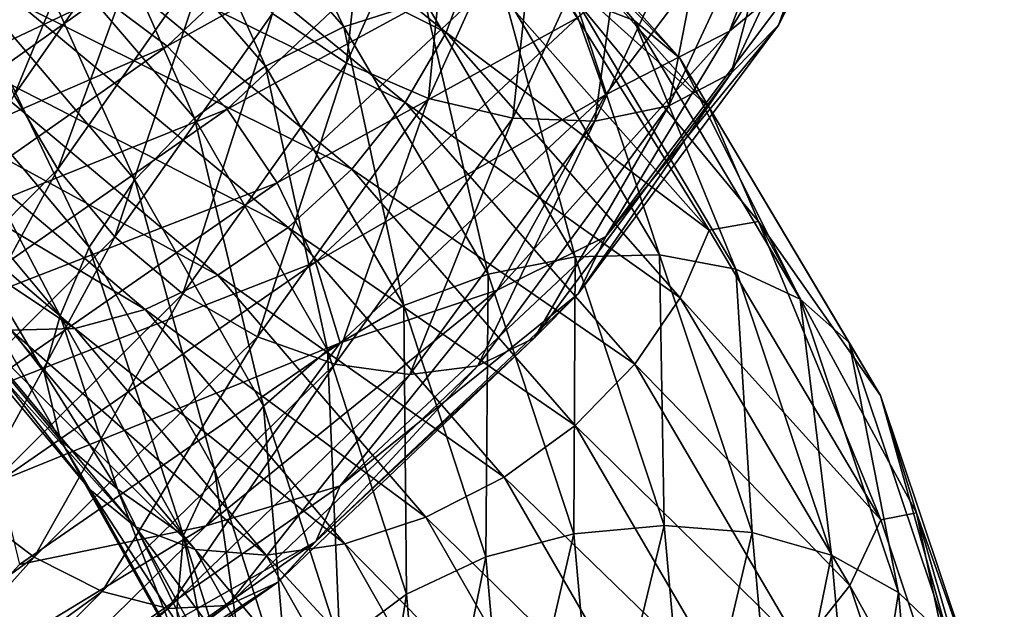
# Model space of a CAD drawing. Header units: metres. Extents: x -80 to 80, y -455 to 95.
# Tile 219 of 256: x 12 to 19, y -311 to -307. Entities that reach past the tile are written whole.
import ezdxf

# ---------------------------------------------------------------- set-up
doc = ezdxf.new("R2010")
doc.units = ezdxf.units.M
doc.layers.add('solid_501010_k_01_02', color=7, linetype='CONTINUOUS')

msp = doc.modelspace()

# ---------------------------------------------------------------- linework, layer by layer
at = {"layer": 'solid_501010_k_01_02'}
for points in [[(18.19491, -304.817078, 1112.223633), (17.226345, -306.871368, 1114.454468), (17.830286, -305.191925, 1111.872437)], [(17.446451, -306.439697, 1114.852417), (17.226345, -306.871368, 1114.454468), (18.19491, -304.817078, 1112.223633)], [(14.509925, -304.966278, 1093.316162), (16.176771, -306.836548, 1095.157104), (14.80782, -305.202972, 1092.852539)], [(15.74291, -306.667572, 1095.570435), (16.176771, -306.836548, 1095.157104), (14.509925, -304.966278, 1093.316162)], [(18.091648, -304.902863, 1114.061035), (16.868828, -306.914581, 1116.252808), (17.446451, -306.439697, 1114.852417)], [(17.44478, -305.423248, 1115.521362), (16.868828, -306.914581, 1116.252808), (18.091648, -304.902863, 1114.061035)], [(12.618161, -305.218323, 1094.940918), (14.067689, -306.881409, 1096.516235), (13.145699, -304.976257, 1094.615723)], [(14.067689, -306.881409, 1096.516235), (14.655828, -306.695068, 1096.267334), (13.145699, -304.976257, 1094.615723)], [(14.088045, -307.146301, 1112.685669), (13.548963, -306.785858, 1112.656372), (14.310763, -305.080597, 1110.963989)], [(14.880157, -305.385956, 1110.918213), (14.088045, -307.146301, 1112.685669), (14.310763, -305.080597, 1110.963989)], [(12.106928, -305.558319, 1095.177734), (13.497726, -307.168518, 1096.678223), (12.618161, -305.218323, 1094.940918)], [(12.68878, -305.197327, 1089.933838), (14.810527, -306.922333, 1091.54187), (12.434497, -305.731476, 1089.869629)], [(13.497726, -307.168518, 1096.678223), (14.067689, -306.881409, 1096.516235), (12.618161, -305.218323, 1094.940918)], [(14.999764, -306.415375, 1091.747681), (14.810527, -306.922333, 1091.54187), (12.68878, -305.197327, 1089.933838)], [(14.80782, -305.202972, 1092.852539), (16.508886, -307.109528, 1094.731689), (14.998327, -305.535614, 1092.418457)], [(16.176771, -306.836548, 1095.157104), (16.508886, -307.109528, 1094.731689), (14.80782, -305.202972, 1092.852539)], [(17.830286, -305.191925, 1111.872437), (16.88113, -307.21814, 1114.04834), (17.353327, -305.470673, 1111.552734)], [(17.226345, -306.871368, 1114.454468), (16.88113, -307.21814, 1114.04834), (17.830286, -305.191925, 1111.872437)], [(11.671695, -307.377777, 1114.344238), (11.46885, -306.824463, 1114.559326), (12.528261, -305.30603, 1113.131226)], [(12.749843, -305.835175, 1112.890747), (11.671695, -307.377777, 1114.344238), (12.528261, -305.30603, 1113.131226)], [(12.306173, -306.665314, 1119.245972), (12.78509, -307.021942, 1119.529907), (14.541734, -305.361786, 1117.851807)], [(14.541734, -305.361786, 1117.851807), (12.78509, -307.021942, 1119.529907), (15.035231, -305.773132, 1117.958862)], [(14.683082, -307.402802, 1112.813232), (14.088045, -307.146301, 1112.685669), (14.880157, -305.385956, 1110.918213)], [(15.508649, -305.583008, 1110.961426), (14.683082, -307.402802, 1112.813232), (14.880157, -305.385956, 1110.918213)], [(15.766775, -306.813568, 1117.835571), (15.96962, -307.375122, 1117.621216), (17.44478, -305.423248, 1115.521362)], [(17.44478, -305.423248, 1115.521362), (15.96962, -307.375122, 1117.621216), (16.868828, -306.914581, 1116.252808)], [(17.353327, -305.470673, 1111.552734), (16.429562, -307.457153, 1113.659668), (16.784792, -305.630707, 1111.286377)], [(16.88113, -307.21814, 1114.04834), (16.429562, -307.457153, 1113.659668), (17.353327, -305.470673, 1111.552734)], [(14.998327, -305.535614, 1092.418457), (16.721279, -307.467773, 1094.319458), (15.466304, -306.340332, 1092.422119)], [(16.508886, -307.109528, 1094.731689), (16.721279, -307.467773, 1094.319458), (14.998327, -305.535614, 1092.418457)], [(11.644145, -305.981812, 1095.305908), (12.98178, -307.545105, 1096.737427), (12.106928, -305.558319, 1095.177734)], [(12.98178, -307.545105, 1096.737427), (13.497726, -307.168518, 1096.678223), (12.106928, -305.558319, 1095.177734)], [(15.296668, -307.546295, 1113.026611), (14.683082, -307.402802, 1112.813232), (15.508649, -305.583008, 1110.961426)], [(16.156736, -305.666382, 1111.08667), (15.296668, -307.546295, 1113.026611), (15.508649, -305.583008, 1110.961426)], [(15.891292, -307.567444, 1113.31311), (15.296668, -307.546295, 1113.026611), (16.156736, -305.666382, 1111.08667)], [(16.784792, -305.630707, 1111.286377), (15.891292, -307.567444, 1113.31311), (16.156736, -305.666382, 1111.08667)], [(16.429562, -307.457153, 1113.659668), (15.891292, -307.567444, 1113.31311), (16.784792, -305.630707, 1111.286377)], [(12.434497, -305.731476, 1089.869629), (14.513724, -307.432404, 1091.436157), (12.101875, -306.24762, 1089.925049)], [(14.810527, -306.922333, 1091.54187), (14.513724, -307.432404, 1091.436157), (12.434497, -305.731476, 1089.869629)], [(12.78509, -307.021942, 1119.529907), (13.218972, -307.479004, 1119.699951), (15.035231, -305.773132, 1117.958862)], [(15.035231, -305.773132, 1117.958862), (13.218972, -307.479004, 1119.699951), (15.449589, -306.268097, 1117.95105)], [(11.988881, -307.916656, 1114.224487), (11.671695, -307.377777, 1114.344238), (12.749843, -305.835175, 1112.890747)], [(13.09633, -306.338806, 1112.728516), (11.988881, -307.916656, 1114.224487), (12.749843, -305.835175, 1112.890747)], [(11.255904, -306.467682, 1095.315552), (12.54894, -307.992615, 1096.68811), (11.644145, -305.981812, 1095.305908)], [(12.54894, -307.992615, 1096.68811), (12.98178, -307.545105, 1096.737427), (11.644145, -305.981812, 1095.305908)], [(12.101875, -306.24762, 1089.925049), (14.125484, -307.914825, 1091.439575), (11.70539, -306.71402, 1090.105469)], [(14.513724, -307.432404, 1091.436157), (14.125484, -307.914825, 1091.439575), (12.101875, -306.24762, 1089.925049)], [(11.333741, -306.310669, 1118.429688), (9.454122, -307.673248, 1119.640503), (11.812326, -306.423553, 1118.87146)], [(13.218972, -307.479004, 1119.699951), (13.583276, -308.013977, 1119.743652), (15.449589, -306.268097, 1117.95105)], [(15.449589, -306.268097, 1117.95105), (13.583276, -308.013977, 1119.743652), (15.766775, -306.813568, 1117.835571)], [(12.403239, -308.408203, 1114.209717), (11.988881, -307.916656, 1114.224487), (13.09633, -306.338806, 1112.728516)], [(13.548963, -306.785858, 1112.656372), (12.403239, -308.408203, 1114.209717), (13.09633, -306.338806, 1112.728516)], [(15.466304, -306.340332, 1092.422119), (16.722881, -308.358826, 1093.637573), (14.999764, -306.415375, 1091.747681)], [(15.466304, -306.340332, 1092.422119), (17.08164, -308.296295, 1094.34668), (16.722881, -308.358826, 1093.637573)], [(16.721279, -307.467773, 1094.319458), (17.08164, -308.296295, 1094.34668), (15.466304, -306.340332, 1092.422119)], [(9.454122, -307.673248, 1119.640503), (9.853336, -307.826599, 1120.144897), (11.812326, -306.423553, 1118.87146)], [(11.812326, -306.423553, 1118.87146), (9.853336, -307.826599, 1120.144897), (12.306173, -306.665314, 1119.245972)], [(10.959101, -306.984589, 1095.213013), (12.218041, -308.481323, 1096.539063), (11.255904, -306.467682, 1095.315552)], [(12.218041, -308.481323, 1096.539063), (12.54894, -307.992615, 1096.68811), (11.255904, -306.467682, 1095.315552)], [(14.999764, -306.415375, 1091.747681), (16.722881, -308.358826, 1093.637573), (14.810527, -306.922333, 1091.54187)], [(17.446451, -306.439697, 1114.852417), (15.971149, -308.403992, 1116.940918), (17.226345, -306.871368, 1114.454468)], [(16.868828, -306.914581, 1116.252808), (15.971149, -308.403992, 1116.940918), (17.446451, -306.439697, 1114.852417)], [(9.853336, -307.826599, 1120.144897), (10.265283, -308.111023, 1120.583008), (12.306173, -306.665314, 1119.245972)], [(12.306173, -306.665314, 1119.245972), (10.265283, -308.111023, 1120.583008), (12.78509, -307.021942, 1119.529907)], [(14.655828, -306.695068, 1096.267334), (15.748488, -308.552399, 1098.090332), (15.226185, -306.620239, 1095.946899)], [(15.226185, -306.620239, 1095.946899), (16.361368, -308.538361, 1097.849121), (15.74291, -306.667572, 1095.570435)], [(15.748488, -308.552399, 1098.090332), (16.361368, -308.538361, 1097.849121), (15.226185, -306.620239, 1095.946899)], [(15.74291, -306.667572, 1095.570435), (16.916618, -308.642303, 1097.542847), (16.176771, -306.836548, 1095.157104)], [(16.361368, -308.538361, 1097.849121), (16.916618, -308.642303, 1097.542847), (15.74291, -306.667572, 1095.570435)], [(11.70539, -306.71402, 1090.105469), (13.662701, -308.339355, 1091.559814), (11.267395, -307.10675, 1090.399536)], [(14.125484, -307.914825, 1091.439575), (13.662701, -308.339355, 1091.559814), (11.70539, -306.71402, 1090.105469)], [(14.067689, -306.881409, 1096.516235), (15.116501, -308.67746, 1098.256226), (14.655828, -306.695068, 1096.267334)], [(15.116501, -308.67746, 1098.256226), (15.748488, -308.552399, 1098.090332), (14.655828, -306.695068, 1096.267334)], [(12.896736, -308.820251, 1114.308838), (12.403239, -308.408203, 1114.209717), (13.548963, -306.785858, 1112.656372)], [(14.088045, -307.146301, 1112.685669), (12.896736, -308.820251, 1114.308838), (13.548963, -306.785858, 1112.656372)], [(13.583276, -308.013977, 1119.743652), (13.862146, -308.591949, 1119.665649), (15.766775, -306.813568, 1117.835571)], [(15.766775, -306.813568, 1117.835571), (13.862146, -308.591949, 1119.665649), (15.96962, -307.375122, 1117.621216)], [(13.497726, -307.168518, 1096.678223), (14.504045, -308.906281, 1098.336548), (14.067689, -306.881409, 1096.516235)], [(14.504045, -308.906281, 1098.336548), (15.116501, -308.67746, 1098.256226), (14.067689, -306.881409, 1096.516235)], [(17.226345, -306.871368, 1114.454468), (15.769657, -308.821472, 1116.507935), (16.88113, -307.21814, 1114.04834)], [(15.971149, -308.403992, 1116.940918), (15.769657, -308.821472, 1116.507935), (17.226345, -306.871368, 1114.454468)], [(16.176771, -306.836548, 1095.157104), (17.382826, -308.860687, 1097.186523), (16.508886, -307.109528, 1094.731689)], [(16.916618, -308.642303, 1097.542847), (17.382826, -308.860687, 1097.186523), (16.176771, -306.836548, 1095.157104)], [(14.810527, -306.922333, 1091.54187), (16.511906, -308.850586, 1093.399292), (14.513724, -307.432404, 1091.436157)], [(16.722881, -308.358826, 1093.637573), (16.511906, -308.850586, 1093.399292), (14.810527, -306.922333, 1091.54187)], [(16.868828, -306.914581, 1116.252808), (15.181004, -308.794678, 1118.227661), (15.971149, -308.403992, 1116.940918)], [(15.96962, -307.375122, 1117.621216), (15.181004, -308.794678, 1118.227661), (16.868828, -306.914581, 1116.252808)], [(10.265283, -308.111023, 1120.583008), (10.664774, -308.509979, 1120.927734), (12.78509, -307.021942, 1119.529907)], [(12.78509, -307.021942, 1119.529907), (10.664774, -308.509979, 1120.927734), (13.218972, -307.479004, 1119.699951)], [(10.769863, -307.500214, 1095.006226), (12.007065, -308.980408, 1096.301025), (10.959101, -306.984589, 1095.213013)], [(12.007065, -308.980408, 1096.301025), (12.218041, -308.481323, 1096.539063), (10.959101, -306.984589, 1095.213013)], [(11.267395, -307.10675, 1090.399536), (13.151466, -308.684479, 1091.788818), (10.815433, -307.406891, 1090.784546)], [(13.662701, -308.339355, 1091.559814), (13.151466, -308.684479, 1091.788818), (11.267395, -307.10675, 1090.399536)], [(16.508886, -307.109528, 1094.731689), (17.739702, -309.173615, 1096.802734), (16.721279, -307.467773, 1094.319458)], [(17.382826, -308.860687, 1097.186523), (17.739702, -309.173615, 1096.802734), (16.508886, -307.109528, 1094.731689)], [(13.441455, -309.132599, 1114.514526), (12.896736, -308.820251, 1114.308838), (14.088045, -307.146301, 1112.685669)], [(12.98178, -307.545105, 1096.737427), (13.949634, -309.231232, 1098.320679), (13.497726, -307.168518, 1096.678223)], [(14.683082, -307.402802, 1112.813232), (13.441455, -309.132599, 1114.514526), (14.088045, -307.146301, 1112.685669)], [(13.949634, -309.231232, 1098.320679), (14.504045, -308.906281, 1098.336548), (13.497726, -307.168518, 1096.678223)], [(16.88113, -307.21814, 1114.04834), (15.453633, -309.141785, 1116.050781), (16.429562, -307.457153, 1113.659668)], [(15.769657, -308.821472, 1116.507935), (15.453633, -309.141785, 1116.050781), (16.88113, -307.21814, 1114.04834)], [(11.988881, -307.916656, 1114.224487), (10.540623, -309.37912, 1115.535522), (11.671695, -307.377777, 1114.344238)], [(14.003156, -309.332458, 1114.809814), (13.441455, -309.132599, 1114.514526), (14.683082, -307.402802, 1112.813232)], [(13.862146, -308.591949, 1119.665649), (14.040487, -309.176636, 1119.473022), (15.96962, -307.375122, 1117.621216)], [(15.296668, -307.546295, 1113.026611), (14.003156, -309.332458, 1114.809814), (14.683082, -307.402802, 1112.813232)], [(15.96962, -307.375122, 1117.621216), (14.040487, -309.176636, 1119.473022), (15.181004, -308.794678, 1118.227661)], [(10.815433, -307.406891, 1090.784546), (12.623929, -308.934418, 1092.10791), (10.377134, -307.595306, 1091.237671)], [(13.151466, -308.684479, 1091.788818), (12.623929, -308.934418, 1092.10791), (10.815433, -307.406891, 1090.784546)], [(14.513724, -307.432404, 1091.436157), (16.181007, -309.333038, 1093.246704), (14.125484, -307.914825, 1091.439575)], [(16.511906, -308.850586, 1093.399292), (16.181007, -309.333038, 1093.246704), (14.513724, -307.432404, 1091.436157)], [(16.429562, -307.457153, 1113.659668), (15.04025, -309.343445, 1115.5979), (15.891292, -307.567444, 1113.31311)], [(15.453633, -309.141785, 1116.050781), (15.04025, -309.343445, 1115.5979), (16.429562, -307.457153, 1113.659668)], [(16.721279, -307.467773, 1094.319458), (17.96793, -309.560059, 1096.414551), (17.08164, -308.296295, 1094.34668)], [(17.739702, -309.173615, 1096.802734), (17.96793, -309.560059, 1096.414551), (16.721279, -307.467773, 1094.319458)], [(10.664774, -308.509979, 1120.927734), (11.0267, -309.006561, 1121.151611), (13.218972, -307.479004, 1119.699951)], [(10.769863, -307.500214, 1095.006226), (11.257092, -308.577148, 1095.223145), (11.890057, -309.390472, 1095.933594)], [(10.769863, -307.500214, 1095.006226), (11.890057, -309.390472, 1095.933594), (12.007065, -308.980408, 1096.301025)], [(13.218972, -307.479004, 1119.699951), (11.0267, -309.006561, 1121.151611), (13.583276, -308.013977, 1119.743652)], [(12.54894, -307.992615, 1096.68811), (13.484523, -309.636536, 1098.206909), (12.98178, -307.545105, 1096.737427)], [(13.484523, -309.636536, 1098.206909), (13.949634, -309.231232, 1098.320679), (12.98178, -307.545105, 1096.737427)], [(10.377134, -307.595306, 1091.237671), (12.112341, -309.073334, 1092.498047), (9.98005, -307.653046, 1091.735596)], [(12.623929, -308.934418, 1092.10791), (12.112341, -309.073334, 1092.498047), (10.377134, -307.595306, 1091.237671)], [(14.547497, -309.406982, 1115.17688), (14.003156, -309.332458, 1114.809814), (15.296668, -307.546295, 1113.026611)], [(15.891292, -307.567444, 1113.31311), (14.547497, -309.406982, 1115.17688), (15.296668, -307.546295, 1113.026611)], [(15.04025, -309.343445, 1115.5979), (14.547497, -309.406982, 1115.17688), (15.891292, -307.567444, 1113.31311)], [(12.112341, -309.073334, 1092.498047), (11.648859, -309.085358, 1092.939941), (9.98005, -307.653046, 1091.735596)], [(10.904926, -309.910828, 1115.572021), (10.540623, -309.37912, 1115.535522), (11.988881, -307.916656, 1114.224487)], [(12.403239, -308.408203, 1114.209717), (10.904926, -309.910828, 1115.572021), (11.988881, -307.916656, 1114.224487)], [(14.125484, -307.914825, 1091.439575), (15.748166, -309.776886, 1093.191162), (13.662701, -308.339355, 1091.559814)], [(16.181007, -309.333038, 1093.246704), (15.748166, -309.776886, 1093.191162), (14.125484, -307.914825, 1091.439575)], [(11.0267, -309.006561, 1121.151611), (11.330586, -309.57608, 1121.239014), (13.583276, -308.013977, 1119.743652)], [(13.583276, -308.013977, 1119.743652), (11.330586, -309.57608, 1121.239014), (13.862146, -308.591949, 1119.665649)], [(12.218041, -308.481323, 1096.539063), (13.128954, -310.094208, 1098.007324), (12.54894, -307.992615, 1096.68811)], [(13.128954, -310.094208, 1098.007324), (13.484523, -309.636536, 1098.206909), (12.54894, -307.992615, 1096.68811)], [(17.08164, -308.296295, 1094.34668), (17.96965, -310.463531, 1095.720581), (16.722881, -308.358826, 1093.637573)], [(17.08164, -308.296295, 1094.34668), (18.228666, -310.411621, 1096.459351), (17.96965, -310.463531, 1095.720581)], [(17.96793, -309.560059, 1096.414551), (18.228666, -310.411621, 1096.459351), (17.08164, -308.296295, 1094.34668)], [(10.7713, -308.395142, 1094.323975), (12.008667, -309.883087, 1095.610229), (11.257092, -308.577148, 1095.223145)], [(12.221059, -310.243011, 1095.190796), (12.008667, -309.883087, 1095.610229), (10.7713, -308.395142, 1094.323975)], [(10.961808, -308.730865, 1093.881592), (12.221059, -310.243011, 1095.190796), (10.7713, -308.395142, 1094.323975)], [(13.662701, -308.339355, 1091.559814), (15.232221, -310.153412, 1093.243164), (13.151466, -308.684479, 1091.788818)], [(15.748166, -309.776886, 1093.191162), (15.232221, -310.153412, 1093.243164), (13.662701, -308.339355, 1091.559814)], [(15.971149, -308.403992, 1116.940918), (14.041833, -310.216492, 1118.782349), (15.769657, -308.821472, 1116.507935)], [(15.181004, -308.794678, 1118.227661), (14.041833, -310.216492, 1118.782349), (15.971149, -308.403992, 1116.940918)], [(16.722881, -308.358826, 1093.637573), (17.96965, -310.463531, 1095.720581), (16.511906, -308.850586, 1093.399292)], [(11.338809, -310.369537, 1115.733398), (10.904926, -309.910828, 1115.572021), (12.403239, -308.408203, 1114.209717)], [(12.896736, -308.820251, 1114.308838), (11.338809, -310.369537, 1115.733398), (12.403239, -308.408203, 1114.209717)], [(12.007065, -308.980408, 1096.301025), (12.902248, -310.575134, 1097.735229), (12.218041, -308.481323, 1096.539063)], [(12.902248, -310.575134, 1097.735229), (13.128954, -310.094208, 1098.007324), (12.218041, -308.481323, 1096.539063)], [(15.748488, -308.552399, 1098.090332), (16.395506, -310.504486, 1100.024292), (16.361368, -308.538361, 1097.849121)], [(16.361368, -308.538361, 1097.849121), (17.033566, -310.555023, 1099.866455), (16.916618, -308.642303, 1097.542847)], [(16.395506, -310.504486, 1100.024292), (17.033566, -310.555023, 1099.866455), (16.361368, -308.538361, 1097.849121)], [(12.008667, -309.883087, 1095.610229), (11.890057, -309.390472, 1095.933594), (11.257092, -308.577148, 1095.223145)], [(11.330586, -309.57608, 1121.239014), (11.563209, -310.182098, 1121.192993), (13.862146, -308.591949, 1119.665649)], [(13.862146, -308.591949, 1119.665649), (11.563209, -310.182098, 1121.192993), (14.040487, -309.176636, 1119.473022)], [(15.116501, -308.67746, 1098.256226), (15.737553, -310.564362, 1100.102783), (15.748488, -308.552399, 1098.090332)], [(15.737553, -310.564362, 1100.102783), (16.395506, -310.504486, 1100.024292), (15.748488, -308.552399, 1098.090332)], [(13.151466, -308.684479, 1091.788818), (14.662258, -310.443939, 1093.398438), (12.623929, -308.934418, 1092.10791)], [(15.232221, -310.153412, 1093.243164), (14.662258, -310.443939, 1093.398438), (13.151466, -308.684479, 1091.788818)], [(14.504045, -308.906281, 1098.336548), (15.099935, -310.731232, 1100.096924), (15.116501, -308.67746, 1098.256226)], [(15.099935, -310.731232, 1100.096924), (15.737553, -310.564362, 1100.102783), (15.116501, -308.67746, 1098.256226)], [(16.916618, -308.642303, 1097.542847), (17.611628, -310.719177, 1099.634277), (17.382826, -308.860687, 1097.186523)], [(17.033566, -310.555023, 1099.866455), (17.611628, -310.719177, 1099.634277), (16.916618, -308.642303, 1097.542847)], [(12.553175, -310.514099, 1094.758423), (12.221059, -310.243011, 1095.190796), (10.961808, -308.730865, 1093.881592)], [(11.259703, -308.966431, 1093.410645), (12.553175, -310.514099, 1094.758423), (10.961808, -308.730865, 1093.881592)], [(11.817725, -310.732361, 1116.009155), (11.338809, -310.369537, 1115.733398), (12.896736, -308.820251, 1114.308838)], [(13.441455, -309.132599, 1114.514526), (11.817725, -310.732361, 1116.009155), (12.896736, -308.820251, 1114.308838)], [(15.181004, -308.794678, 1118.227661), (13.066699, -310.506836, 1119.93103), (14.041833, -310.216492, 1118.782349)], [(14.040487, -309.176636, 1119.473022), (13.066699, -310.506836, 1119.93103), (15.181004, -308.794678, 1118.227661)], [(15.769657, -308.821472, 1116.507935), (13.86468, -310.620972, 1118.317871), (15.453633, -309.141785, 1116.050781)], [(14.041833, -310.216492, 1118.782349), (13.86468, -310.620972, 1118.317871), (15.769657, -308.821472, 1116.507935)], [(16.511906, -308.850586, 1093.399292), (17.742945, -310.938599, 1095.447021), (16.181007, -309.333038, 1093.246704)], [(17.96965, -310.463531, 1095.720581), (17.742945, -310.938599, 1095.447021), (16.511906, -308.850586, 1093.399292)], [(17.382826, -308.860687, 1097.186523), (18.096987, -310.990082, 1099.338135), (17.739702, -309.173615, 1096.802734)], [(17.611628, -310.719177, 1099.634277), (18.096987, -310.990082, 1099.338135), (17.382826, -308.860687, 1097.186523)], [(12.987037, -310.67807, 1094.339966), (12.553175, -310.514099, 1094.758423), (11.259703, -308.966431, 1093.410645)], [(11.648859, -309.085358, 1092.939941), (12.987037, -310.67807, 1094.339966), (11.259703, -308.966431, 1093.410645)], [(12.623929, -308.934418, 1092.10791), (14.074119, -310.636353, 1093.642822), (12.112341, -309.073334, 1092.498047)], [(14.662258, -310.443939, 1093.398438), (14.074119, -310.636353, 1093.642822), (12.623929, -308.934418, 1092.10791)], [(13.949634, -309.231232, 1098.320679), (14.522745, -311.001282, 1100.001953), (14.504045, -308.906281, 1098.336548)], [(14.522745, -311.001282, 1100.001953), (15.099935, -310.731232, 1100.096924), (14.504045, -308.906281, 1098.336548)], [(12.007065, -308.980408, 1096.301025), (11.890057, -309.390472, 1095.933594), (12.4239, -310.238922, 1096.686279)], [(12.007065, -308.980408, 1096.301025), (12.4239, -310.238922, 1096.686279), (12.902248, -310.575134, 1097.735229)], [(12.112341, -309.073334, 1092.498047), (13.503761, -310.718445, 1093.961548), (11.648859, -309.085358, 1092.939941)], [(13.503761, -310.718445, 1093.961548), (12.987037, -310.67807, 1094.339966), (11.648859, -309.085358, 1092.939941)], [(14.074119, -310.636353, 1093.642822), (13.503761, -310.718445, 1093.961548), (12.112341, -309.073334, 1092.498047)], [(11.563209, -310.182098, 1121.192993), (11.711973, -310.786652, 1121.018677), (14.040487, -309.176636, 1119.473022)], [(14.040487, -309.176636, 1119.473022), (11.711973, -310.786652, 1121.018677), (13.066699, -310.506836, 1119.93103)], [(12.311573, -310.983246, 1116.377563), (11.817725, -310.732361, 1116.009155), (13.441455, -309.132599, 1114.514526)], [(14.003156, -309.332458, 1114.809814), (12.311573, -310.983246, 1116.377563), (13.441455, -309.132599, 1114.514526)], [(15.453633, -309.141785, 1116.050781), (13.586832, -310.917206, 1117.814941), (15.04025, -309.343445, 1115.5979)], [(13.86468, -310.620972, 1118.317871), (13.586832, -310.917206, 1117.814941), (15.453633, -309.141785, 1116.050781)], [(17.739702, -309.173615, 1096.802734), (18.468527, -311.345459, 1098.998169), (17.96793, -309.560059, 1096.414551)], [(18.096987, -310.990082, 1099.338135), (18.468527, -311.345459, 1098.998169), (17.739702, -309.173615, 1096.802734)], [(13.484523, -309.636536, 1098.206909), (14.038526, -311.361725, 1099.820435), (13.949634, -309.231232, 1098.320679)], [(14.038526, -311.361725, 1099.820435), (14.522745, -311.001282, 1100.001953), (13.949634, -309.231232, 1098.320679)], [(12.790157, -311.10611, 1116.816895), (12.311573, -310.983246, 1116.377563), (14.003156, -309.332458, 1114.809814)], [(14.547497, -309.406982, 1115.17688), (12.790157, -311.10611, 1116.816895), (14.003156, -309.332458, 1114.809814)], [(16.181007, -309.333038, 1093.246704), (17.387377, -311.390686, 1095.243286), (15.748166, -309.776886, 1093.191162)], [(17.742945, -310.938599, 1095.447021), (17.387377, -311.390686, 1095.243286), (16.181007, -309.333038, 1093.246704)], [(12.008667, -309.883087, 1095.610229), (12.4239, -310.238922, 1096.686279), (11.890057, -309.390472, 1095.933594)], [(15.04025, -309.343445, 1115.5979), (13.223386, -311.084961, 1117.304565), (14.547497, -309.406982, 1115.17688)], [(13.586832, -310.917206, 1117.814941), (13.223386, -311.084961, 1117.304565), (15.04025, -309.343445, 1115.5979)], [(13.223386, -311.084961, 1117.304565), (12.790157, -311.10611, 1116.816895), (14.547497, -309.406982, 1115.17688)], [(17.96793, -309.560059, 1096.414551), (18.706131, -311.761871, 1098.635254), (18.228666, -310.411621, 1096.459351)], [(18.468527, -311.345459, 1098.998169), (18.706131, -311.761871, 1098.635254), (17.96793, -309.560059, 1096.414551)], [(13.128954, -310.094208, 1098.007324), (13.668349, -311.786407, 1099.567627), (13.484523, -309.636536, 1098.206909)], [(13.668349, -311.786407, 1099.567627), (14.038526, -311.361725, 1099.820435), (13.484523, -309.636536, 1098.206909)], [(15.748166, -309.776886, 1093.191162), (16.922266, -311.792053, 1095.123535), (15.232221, -310.153412, 1093.243164)], [(17.387377, -311.390686, 1095.243286), (16.922266, -311.792053, 1095.123535), (15.748166, -309.776886, 1093.191162)], [(12.008667, -309.883087, 1095.610229), (12.90397, -311.486359, 1097.035156), (12.4239, -310.238922, 1096.686279)], [(13.132196, -311.872925, 1096.640991), (12.90397, -311.486359, 1097.035156), (12.008667, -309.883087, 1095.610229)], [(12.221059, -310.243011, 1095.190796), (13.132196, -311.872925, 1096.640991), (12.008667, -309.883087, 1095.610229)], [(12.902248, -310.575134, 1097.735229), (13.432329, -312.248016, 1099.259644), (13.128954, -310.094208, 1098.007324)], [(13.432329, -312.248016, 1099.259644), (13.668349, -311.786407, 1099.567627), (13.128954, -310.094208, 1098.007324)], [(15.232221, -310.153412, 1093.243164), (16.367853, -312.115723, 1095.101196), (14.662258, -310.443939, 1093.398438)], [(16.922266, -311.792053, 1095.123535), (16.367853, -312.115723, 1095.101196), (15.232221, -310.153412, 1093.243164)], [(14.041833, -310.216492, 1118.782349), (11.713095, -311.835693, 1120.318604), (13.86468, -310.620972, 1118.317871)], [(13.066699, -310.506836, 1119.93103), (11.713095, -311.835693, 1120.318604), (14.041833, -310.216492, 1118.782349)], [(13.489074, -312.183197, 1096.250732), (13.132196, -311.872925, 1096.640991), (12.221059, -310.243011, 1095.190796)], [(12.553175, -310.514099, 1094.758423), (13.489074, -312.183197, 1096.250732), (12.221059, -310.243011, 1095.190796)], [(12.90397, -311.486359, 1097.035156), (12.855273, -311.118134, 1097.474609), (12.4239, -310.238922, 1096.686279)], [(12.902248, -310.575134, 1097.735229), (12.4239, -310.238922, 1096.686279), (12.855273, -311.118134, 1097.474609)], [(11.817725, -310.732361, 1116.009155), (9.85784, -312.166748, 1117.248413), (11.338809, -310.369537, 1115.733398)], [(14.662258, -310.443939, 1093.398438), (15.755398, -312.346161, 1095.176147), (14.074119, -310.636353, 1093.642822)], [(16.367853, -312.115723, 1095.101196), (15.755398, -312.346161, 1095.176147), (14.662258, -310.443939, 1093.398438)], [(17.96965, -310.463531, 1095.720581), (18.707922, -312.678528, 1097.928589), (17.742945, -310.938599, 1095.447021)], [(18.228666, -310.411621, 1096.459351), (18.707922, -312.678528, 1097.928589), (17.96965, -310.463531, 1095.720581)], [(18.228666, -310.411621, 1096.459351), (18.866436, -312.621429, 1098.678467), (18.707922, -312.678528, 1097.928589)], [(18.706131, -311.761871, 1098.635254), (18.866436, -312.621429, 1098.678467), (18.228666, -310.411621, 1096.459351)], [(13.066699, -310.506836, 1119.93103), (10.585209, -312.014557, 1121.31189), (11.713095, -311.835693, 1120.318604)], [(11.711973, -310.786652, 1121.018677), (10.585209, -312.014557, 1121.31189), (13.066699, -310.506836, 1119.93103)], [(13.955281, -312.396729, 1095.889038), (13.489074, -312.183197, 1096.250732), (12.553175, -310.514099, 1094.758423)], [(12.987037, -310.67807, 1094.339966), (13.955281, -312.396729, 1095.889038), (12.553175, -310.514099, 1094.758423)], [(15.737553, -310.564362, 1100.102783), (15.90967, -312.498688, 1101.996826), (16.395506, -310.504486, 1100.024292)], [(15.90967, -312.498688, 1101.996826), (16.574818, -312.506042, 1102.007813), (16.395506, -310.504486, 1100.024292)], [(16.395506, -310.504486, 1100.024292), (16.574818, -312.506042, 1102.007813), (17.033566, -310.555023, 1099.866455)], [(13.86468, -310.620972, 1118.317871), (11.565322, -312.228729, 1119.827148), (13.586832, -310.917206, 1117.814941)], [(11.713095, -311.835693, 1120.318604), (11.565322, -312.228729, 1119.827148), (13.86468, -310.620972, 1118.317871)], [(12.902248, -310.575134, 1097.735229), (12.855273, -311.118134, 1097.474609), (13.178672, -312.018463, 1098.287476)], [(12.902248, -310.575134, 1097.735229), (13.178672, -312.018463, 1098.287476), (13.432329, -312.248016, 1099.259644)], [(15.099935, -310.731232, 1100.096924), (15.265079, -312.601654, 1101.903076), (15.737553, -310.564362, 1100.102783)], [(15.265079, -312.601654, 1101.903076), (15.90967, -312.498688, 1101.996826), (15.737553, -310.564362, 1100.102783)], [(16.574818, -312.506042, 1102.007813), (17.219856, -312.623199, 1101.935303), (17.033566, -310.555023, 1099.866455)], [(17.033566, -310.555023, 1099.866455), (17.219856, -312.623199, 1101.935303), (17.611628, -310.719177, 1099.634277)], [(14.51053, -312.494843, 1095.579956), (13.955281, -312.396729, 1095.889038), (12.987037, -310.67807, 1094.339966)], [(13.503761, -310.718445, 1093.961548), (14.51053, -312.494843, 1095.579956), (12.987037, -310.67807, 1094.339966)], [(14.074119, -310.636353, 1093.642822), (15.12341, -312.47525, 1095.338989), (13.503761, -310.718445, 1093.961548)], [(15.755398, -312.346161, 1095.176147), (15.12341, -312.47525, 1095.338989), (14.074119, -310.636353, 1093.642822)], [(10.269786, -312.461853, 1117.679443), (9.85784, -312.166748, 1117.248413), (11.817725, -310.732361, 1116.009155)], [(12.311573, -310.983246, 1116.377563), (10.269786, -312.461853, 1117.679443), (11.817725, -310.732361, 1116.009155)], [(15.12341, -312.47525, 1095.338989), (14.51053, -312.494843, 1095.579956), (13.503761, -310.718445, 1093.961548)], [(14.522745, -311.001282, 1100.001953), (14.681576, -312.815033, 1101.727051), (15.099935, -310.731232, 1100.096924)], [(14.681576, -312.815033, 1101.727051), (15.265079, -312.601654, 1101.903076), (15.099935, -310.731232, 1100.096924)], [(17.219856, -312.623199, 1101.935303), (17.804239, -312.849426, 1101.778687), (17.611628, -310.719177, 1099.634277)], [(17.611628, -310.719177, 1099.634277), (17.804239, -312.849426, 1101.778687), (18.096987, -310.990082, 1099.338135)], [(13.586832, -310.917206, 1117.814941), (11.333553, -312.503998, 1119.284912), (13.223386, -311.084961, 1117.304565)], [(11.565322, -312.228729, 1119.827148), (11.333553, -312.503998, 1119.284912), (13.586832, -310.917206, 1117.814941)], [(17.742945, -310.938599, 1095.447021), (18.471903, -313.135803, 1097.61792), (17.387377, -311.390686, 1095.243286)], [(18.707922, -312.678528, 1097.928589), (18.471903, -313.135803, 1097.61792), (17.742945, -310.938599, 1095.447021)], [(10.669002, -312.626617, 1118.18042), (10.269786, -312.461853, 1117.679443), (12.311573, -310.983246, 1116.377563)], [(12.790157, -311.10611, 1116.816895), (10.669002, -312.626617, 1118.18042), (12.311573, -310.983246, 1116.377563)], [(14.038526, -311.361725, 1099.820435), (14.19206, -313.129181, 1101.476318), (14.522745, -311.001282, 1100.001953)], [(14.19206, -313.129181, 1101.476318), (14.681576, -312.815033, 1101.727051), (14.522745, -311.001282, 1100.001953)], [(17.804239, -312.849426, 1101.778687), (18.294909, -313.174469, 1101.544067), (18.096987, -310.990082, 1099.338135)], [(18.096987, -310.990082, 1099.338135), (18.294909, -313.174469, 1101.544067), (18.468527, -311.345459, 1098.998169)], [(11.030381, -312.642242, 1118.72522), (10.669002, -312.626617, 1118.18042), (12.790157, -311.10611, 1116.816895)], [(13.223386, -311.084961, 1117.304565), (11.030381, -312.642242, 1118.72522), (12.790157, -311.10611, 1116.816895)], [(11.333553, -312.503998, 1119.284912), (11.030381, -312.642242, 1118.72522), (13.223386, -311.084961, 1117.304565)]]:
    msp.add_3dface(points, dxfattribs=at)

doc.saveas('drawing.dxf')
